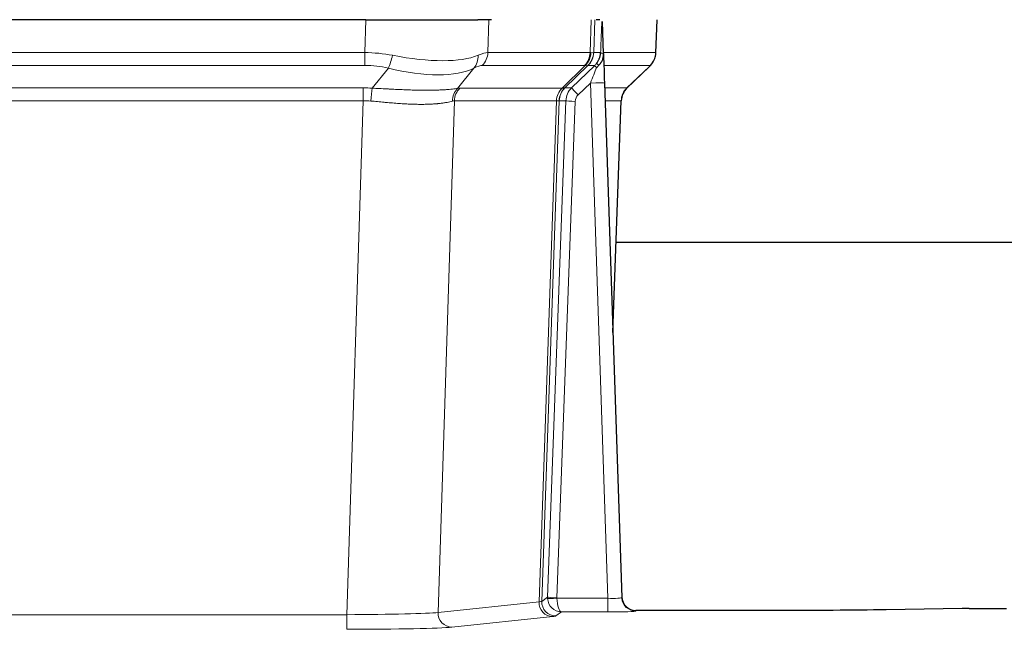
# Model space of a CAD drawing. Header units: inches. Extents: x 0 to 20790, y -12 to 14700.
# Tile 186 of 256: x 5829 to 6038, y 11700 to 11830. Entities that reach past the tile are written whole.
import ezdxf

# ---------------------------------------------------------------- set-up
doc = ezdxf.new("R2010")
doc.units = ezdxf.units.IN
doc.layers.add('1', color=7, linetype='Continuous', true_color=0xffffff)

msp = doc.modelspace()

# ---------------------------------------------------------------- linework, layer by layer
at = {"layer": '1', "color": 2, "linetype": 'Continuous', "lineweight": 25}
for p, q in [((5902.567, 11829.987), (5687.344, 11829.987)), ((5902.567, 11829.987), (5926.426, 11829.987)), ((5929.321, 11829.987), (5926.426, 11829.987)), ((5952.36, 11829.987), (5951.575, 11829.987)), ((5953.167, 11822.826), (5952.94, 11829.556)), ((5964.305, 11822.977), (5964.553, 11829.987)), ((5953.169, 11822.776), (5953.167, 11822.826)), ((5958.155, 11815.463), (5962.892, 11819.972)), ((5953.376, 11816.509), (5957.065, 11707.132)), ((5955.164, 11763.484), (5956.944, 11812.758)), ((6124.033, 11782.608), (5955.793, 11782.608)), ((5957.065, 11707.132), (5957.072, 11706.998)), ((5989.956, 11704.366), (5960.053, 11704.366)), ((6029.499, 11704.775), (6013.335, 11704.531)), ((6030.998, 11704.786), (6038.956, 11704.786))]:
    msp.add_line(p, q, dxfattribs=at)
at = {"layer": '1', "color": 110, "linetype": 'Continuous', "lineweight": 13}
for p, q in [((5902.376, 11822.993), (5902.567, 11829.987)), ((5928.749, 11829.987), (5928.558, 11822.993)), ((5950.306, 11822.993), (5950.549, 11829.987)), ((5951.334, 11829.987), (5951.091, 11822.993)), ((5964.289, 11822.993), (5964.537, 11829.987)), ((5687.535, 11822.993), (5902.376, 11822.993)), ((5902.376, 11820.255), (5902.376, 11822.993)), ((5928.558, 11822.993), (5950.306, 11822.993)), ((5951.091, 11822.993), (5952.552, 11822.993)), ((5953.161, 11822.993), (5964.289, 11822.993)), ((5902.376, 11820.255), (5687.535, 11820.255)), ((5903.947, 11815.428), (5907.4, 11819.697)), ((5925.599, 11819.697), (5922.106, 11815.379)), ((5949.123, 11820.255), (5927.376, 11820.255)), ((5944.343, 11815.447), (5949.289, 11820.244)), ((5949.835, 11820.244), (5944.943, 11815.5)), ((5946.38, 11815.506), (5951.307, 11820.255)), ((5951.307, 11820.255), (5949.873, 11820.255)), ((5963.071, 11820.255), (5953.251, 11820.255)), ((5958.163, 11815.482), (5962.976, 11820.064)), ((5687.877, 11815.505), (5902.034, 11815.505)), ((5902.034, 11812.767), (5902.034, 11815.505)), ((5922.609, 11815.447), (5944.343, 11815.447)), ((5944.968, 11815.506), (5946.38, 11815.506)), ((5950.378, 11816.513), (5947.769, 11813.997)), ((5954.072, 11706.971), (5950.378, 11816.513)), ((5953.41, 11815.506), (5958.15, 11815.506)), ((5902.034, 11812.767), (5687.877, 11812.767)), ((5898.561, 11703.481), (5902.034, 11812.767)), ((5921.427, 11812.727), (5917.969, 11703.95)), ((5943.161, 11812.727), (5921.427, 11812.727)), ((5939.454, 11706.197), (5943.167, 11812.727)), ((5943.75, 11812.771), (5940.04, 11706.311)), ((5941.268, 11707.208), (5945.16, 11812.771)), ((5947.157, 11812.63), (5943.266, 11707.067)), ((5945.16, 11812.771), (5943.75, 11812.771)), ((5956.932, 11812.771), (5953.502, 11812.771)), ((5955.159, 11763.658), (5956.932, 11812.771)), ((5917.969, 11703.95), (5939.454, 11706.197)), ((5940.04, 11706.311), (5941.268, 11707.208)), ((5943.267, 11706.971), (5954.072, 11706.971)), ((5954.072, 11706.971), (5954.072, 11704.077)), ((5944.23, 11704.077), (5943.036, 11703.205)), ((5954.072, 11704.077), (5944.23, 11704.077)), ((5960.053, 11704.366), (5960.063, 11704.234)), ((5691.351, 11703.481), (5898.561, 11703.481)), ((5898.561, 11703.481), (5898.561, 11700.378)), ((5942.363, 11703.08), (5920.878, 11700.833))]:
    msp.add_line(p, q, dxfattribs=at)
for centre, major_axis, ratio, start_param, end_param in [((5901.727, 11800.133), (26.983, 1.545), 0.8452785, 1.2775604, 1.4983912), ((5907.4, 11822.574), (-0.881, -3.902), 0.2224052, 0.7930597, 1.5799958), ((5902.63, 11833.222), (-26.677, 8.186), 0.3267204, 1.882912, 2.7667489), ((5922.903, 11822.574), (1.736, -3.604), 0.8689501, 0.3464596, 1.1333957), ((5901.727, 11800.133), (27.492, 22.639), 0.1155218, 0.1441436, 0.3649744), ((5924.68, 11823.133), (0, -4), 0.9702957, 0.7679449, 1.5358897), ((5946.427, 11823.133), (0, -4), 0.9702957, 0.7679449, 1.5358897), ((5946.593, 11823.121), (-0.603, -3.954), 0.9772749, 0.9153799, 1.6837369), ((5947.058, 11823.121), (1.703, -3.619), 0.9971774, 0.3287851, 1.0971421), ((5947.096, 11823.133), (0, -4), 0.9993908, 0.7679449, 1.5358897), ((5923.296, 11800.133), (27.661, 22.629), 0.1172118, 0.1096856, 0.1416657), ((5924.447, 11833.222), (-26.658, 10.191), 0.0473724, 2.9456198, 3.0909709), ((5923.296, 11800.132), (27.808, 22.856), 0.0163196, 0.0204945, 0.0524746), ((5954.55, 11822.923), (-1.999, 0.077), 0.1036431, 0.0350743, 0.8106069), ((5960.294, 11823.133), (0, 4), 0.9993908, 3.9095375, 4.6774824), ((5901.727, 11797.255), (16.721, 16.271), 0.9721633, 0.5640914, 0.7849223), ((5902.63, 11833.222), (-25.873, 10.634), 0.4068526, 1.919368, 2.8032049), ((5904.423, 11797.255), (23.46, 22.829), 0.1194803, 0.122173, 0.3430038), ((5925.992, 11797.255), (23.636, 22.829), 0.1185164, 0.0901184, 0.1220986), ((5924.447, 11833.222), (-25.449, 12.923), 0.0600246, 2.9512599, 3.096611), ((5926.072, 11797.255), (23.811, 22.997), 0.0168484, 0.0174427, 0.0494225), ((5950.378, 11816.582), (1.856, 4.567), 0.0053314, 4.6992705, 5.4949999), ((5948.531, 11823.133), (3.533, 1.889), 0.9978057, 4.9883759, 5.1348763), ((5952.696, 11818.817), (1.388, -1.44), 0.0242285, 3.1658454, 3.9417885), ((5953.282, 11819.471), (1.583, -1.222), 0.0276319, 3.169255, 3.9405385), ((5939.256, 11797.255), (23.826, 22.997), 0.016839, 6.1714068, 6.3006297), ((5901.245, 11791.505), (17.528, 16.98), 0.9676454, 0.7049966, 0.7848442), ((5903.947, 11812.551), (0.32, 3.987), 0.0824896, 0.7712526, 1.5399639), ((5924.802, 11812.502), (-0.926, 3.891), 0.9457602, 0.5436933, 1.3082514), ((5925.305, 11812.57), (0, 4), 0.9702957, 0.7679449, 1.5315264), ((5898.543, 11791.338), (24.592, 23.931), 0.1189226, 0.1216051, 0.196623), ((5947.039, 11812.57), (0, 4), 0.9702957, 0.7679449, 1.5315264), ((5947.045, 11812.57), (-0.019, 4), 0.9702844, 0.7633847, 1.5270253), ((5947.72, 11812.622), (-1.442, 3.731), 0.998056, 0.3995344, 1.1665625), ((5947.745, 11812.628), (0, 4), 0.9993908, 0.7679449, 1.5351916), ((5920.13, 11791.487), (24.849, 24.015), 0.0168506, 0.0174341, 0.039887), ((5949.157, 11812.628), (2.83, 2.828), 0.9993905, 1.5533428, 2.3205896), ((5947.769, 11814.067), (1.388, -1.44), 0.0242285, 3.1658454, 4.7375178), ((5950.378, 11816.408), (2.998, 0.101), 0.0348797, 6.2820091, 7.8528054), ((5960.927, 11812.628), (0, -4), 0.9993908, 3.9095375, 4.6767843), ((5933.282, 11791.488), (24.879, 24.014), 0.016827, 6.2565923, 6.3006169), ((5901.245, 11788.627), (2.819, 24.028), 0.8253154, 0.0219437, 0.1017912), ((5901.239, 11788.46), (20.559, 24.143), 0.1188179, 0.0965282, 0.1715461), ((5922.908, 11788.611), (20.849, 24.157), 0.0182438, 0.0122069, 0.0346604), ((5947.157, 11812.699), (1.999, -0.074), 0.0348758, 3.1764983, 4.7136745), ((5949.157, 11812.558), (1.703, 1.052), 0.998638, 1.7848011, 2.5520478), ((5936.059, 11788.611), (20.882, 24.158), 0.0154016, 6.2548756, 6.2989002), ((5942.363, 11706.079), (0.312, -2.984), 0.969741, 4.5720353, 6.175756), ((5920.037, 11706.225), (20.016, 0.105), 0.0266879, 6.037898, 6.2472222), ((5943.036, 11706.204), (1.769, -2.423), 0.9990158, 4.0464368, 5.6519121), ((5944.266, 11707.102), (0.383, 2.976), 0.9995814, 1.6633112, 1.7590768), ((5943.266, 11707.137), (1.999, -0.074), 0.0348758, 3.1764983, 4.7136745), ((5943.267, 11707.041), (-1.997, -0.118), 0.0348391, 0.0373692, 1.5687431), ((5944.23, 11707.076), (-0.98, 2.84), 0.9849493, 1.294853, 2.8045628), ((5944.266, 11707.032), (0.606, 0.798), 0.9977279, 2.1841966, 2.279962), ((5944.23, 11707.076), (-0.028, 3), 0.3214645, 1.6026847, 3.1123946), ((5954.06, 11707.233), (-3.005, 0.103), 0.0869619, 1.577888, 3.1486843), ((5960.063, 11707.233), (-2.991, -0.235), 0.9996552, 0.0000105, 1.4923863), ((5898.554, 11703.979), (20.013, 0.095), 0.0248544, 4.7125895, 6.0379715), ((5920.878, 11703.832), (0.312, -2.984), 0.969741, 4.5720353, 6.175756), ((5954.06, 11704.234), (-6.003, 0), 0.0262109, 1.5728579, 3.1436542), ((5920.037, 11703.226), (23.014, 0), 0.0261612, 6.0380559, 6.2473801), ((5898.554, 11700.98), (-23.012, 0), 0.0261647, 1.5710736, 2.8964556)]:
    msp.add_ellipse(centre, major_axis=major_axis, ratio=ratio, start_param=start_param, end_param=end_param, dxfattribs=at)
at = {"layer": '1', "color": 2, "linetype": 'Continuous', "lineweight": 25}
for centre, major_axis, ratio, start_param, end_param in [((5953.376, 11816.683), (-0.227, 6.726), 0.0008736, 0.4374328, 1.5967123), ((5960.199, 11822.941), (3.174, -2.434), 0.9869112, 6.1322815, 6.2830018), ((5960.94, 11812.605), (-3.886, 0.947), 0.998973, 5.7186048, 6.4862172), ((5960.052, 11707.37), (-0.15, 3), 0.998739, 1.5545356, 3.0917055), ((6031.001, 11704.707), (-3, 0), 0.0262223, 4.7133912, 5.2365954)]:
    msp.add_ellipse(centre, major_axis=major_axis, ratio=ratio, start_param=start_param, end_param=end_param, dxfattribs=at)
at = {"layer": '1', "color": 110, "linetype": 'Continuous', "lineweight": 13}
for points, knots in [([(5952.552, 11822.993), (5952.573, 11823.545), (5952.595, 11824.097), (5952.638, 11825.199), (5952.66, 11825.75), (5952.692, 11826.575), (5952.703, 11826.849), (5952.725, 11827.398), (5952.737, 11827.672), (5952.759, 11828.219), (5952.77, 11828.492), (5952.787, 11828.901), (5952.793, 11829.037), (5952.804, 11829.308), (5952.81, 11829.444), (5952.816, 11829.579)], [0, 0, 0, 0, 0.25, 0.25, 0.5, 0.5, 0.625, 0.625, 0.75, 0.75, 0.875, 0.875, 0.9375, 0.9375, 1, 1, 1, 1]), ([(5903.947, 11815.428), (5904.465, 11815.406), (5904.98, 11815.381), (5906.006, 11815.33), (5906.516, 11815.303), (5907.15, 11815.27), (5907.277, 11815.264), (5907.53, 11815.251), (5907.656, 11815.244), (5908.033, 11815.225), (5908.282, 11815.212), (5909.024, 11815.175), (5909.511, 11815.152), (5910.47, 11815.108), (5910.942, 11815.088), (5911.87, 11815.053), (5912.327, 11815.038), (5913, 11815.019), (5913.223, 11815.013), (5913.554, 11815.006), (5913.664, 11815.004), (5913.828, 11815), (5913.882, 11814.999), (5913.991, 11814.998), (5914.477, 11814.989), (5914.946, 11814.985), (5915.751, 11814.983), (5916.529, 11814.988), (5917.252, 11815.004), (5917.948, 11815.025), (5918.282, 11815.039), (5918.682, 11815.059), (5918.761, 11815.063), (5918.918, 11815.071), (5918.995, 11815.076), (5919.224, 11815.089), (5919.372, 11815.099), (5919.801, 11815.129), (5920.07, 11815.151), (5920.571, 11815.196), (5920.805, 11815.219), (5921.236, 11815.267), (5921.435, 11815.29), (5921.797, 11815.337), (5921.96, 11815.359), (5922.106, 11815.379)], [0, 0, 0, 0, 0.0625, 0.0625, 0.125, 0.125, 0.140625, 0.140625, 0.15625, 0.15625, 0.1875, 0.1875, 0.25, 0.25, 0.3125, 0.3125, 0.375, 0.375, 0.40625, 0.40625, 0.421875, 0.421875, 0.4296875, 0.4296875, 0.4375, 0.5, 0.5, 0.5625, 0.625, 0.625, 0.6875, 0.6875, 0.703125, 0.703125, 0.71875, 0.71875, 0.75, 0.75, 0.8125, 0.8125, 0.875, 0.875, 0.9375, 0.9375, 1, 1, 1, 1]), ([(5921.007, 11812.666), (5920.852, 11812.624), (5920.68, 11812.581), (5920.304, 11812.495), (5920.101, 11812.453), (5919.663, 11812.371), (5919.429, 11812.331), (5918.929, 11812.257), (5918.663, 11812.221), (5918.241, 11812.173), (5918.096, 11812.158), (5917.873, 11812.136), (5917.798, 11812.129), (5917.645, 11812.116), (5917.568, 11812.109), (5917.18, 11812.078), (5916.857, 11812.057), (5916.187, 11812.023), (5915.493, 11811.997), (5914.752, 11811.989), (5913.986, 11811.99), (5913.592, 11811.995), (5913.134, 11812.005), (5913.083, 11812.007), (5912.98, 11812.009), (5912.929, 11812.011), (5912.774, 11812.015), (5912.463, 11812.025), (5912.148, 11812.037), (5911.513, 11812.064), (5911.083, 11812.087), (5910.208, 11812.139), (5909.764, 11812.169), (5908.862, 11812.235), (5908.405, 11812.271), (5907.708, 11812.329), (5907.473, 11812.349), (5907.12, 11812.38), (5907.001, 11812.391), (5906.763, 11812.412), (5906.644, 11812.423), (5906.048, 11812.477), (5905.568, 11812.521), (5904.603, 11812.611), (5904.117, 11812.656), (5903.628, 11812.7)], [0, 0, 0, 0, 0.0625, 0.0625, 0.125, 0.125, 0.1875, 0.1875, 0.25, 0.25, 0.28125, 0.28125, 0.296875, 0.296875, 0.3125, 0.3125, 0.375, 0.375, 0.4375, 0.5, 0.5, 0.5625, 0.5625, 0.5703125, 0.5703125, 0.578125, 0.578125, 0.59375, 0.625, 0.625, 0.6875, 0.6875, 0.75, 0.75, 0.8125, 0.8125, 0.84375, 0.84375, 0.859375, 0.859375, 0.875, 0.875, 0.9375, 0.9375, 1, 1, 1, 1]), ([(5943.729, 11812.766), (5943.693, 11812.752), (5943.628, 11812.742), (5943.44, 11812.729), (5943.318, 11812.726), (5943.167, 11812.727)], [0, 0, 0, 0, 0.5, 0.5, 1, 1, 1, 1])]:
    msp.add_open_spline(points, degree=3, knots=knots, dxfattribs=at)
at = {"layer": '1', "color": 2, "linetype": 'Continuous', "lineweight": 25}
msp.add_open_spline([(5952.816, 11829.579), (5952.82, 11829.575), (5952.844, 11829.567), (5952.902, 11829.56), (5952.94, 11829.556)], degree=3, dxfattribs=at)
for points, knots in [([(5951.699, 11820.692), (5951.716, 11820.713), (5951.732, 11820.735), (5951.765, 11820.779), (5951.781, 11820.801), (5951.827, 11820.867), (5951.858, 11820.911), (5951.945, 11821.044), (5951.999, 11821.133), (5952.1, 11821.315), (5952.146, 11821.406), (5952.21, 11821.546), (5952.231, 11821.593), (5952.27, 11821.688), (5952.289, 11821.736), (5952.342, 11821.879), (5952.374, 11821.975), (5952.43, 11822.169), (5952.454, 11822.268), (5952.496, 11822.468), (5952.513, 11822.57), (5952.532, 11822.726), (5952.538, 11822.779), (5952.547, 11822.885), (5952.55, 11822.939), (5952.552, 11822.993)], [0, 0, 0, 0, 0.03125, 0.03125, 0.0625, 0.0625, 0.125, 0.125, 0.25, 0.25, 0.375, 0.375, 0.4375, 0.4375, 0.5, 0.5, 0.625, 0.625, 0.75, 0.75, 0.875, 0.875, 0.9375, 0.9375, 1, 1, 1, 1]), ([(5952.154, 11820.292), (5952.173, 11820.316), (5952.193, 11820.339), (5952.233, 11820.382), (5952.253, 11820.403), (5952.294, 11820.445), (5952.313, 11820.466), (5952.353, 11820.508), (5952.373, 11820.529), (5952.43, 11820.591), (5952.468, 11820.634), (5952.54, 11820.72), (5952.575, 11820.764), (5952.642, 11820.855), (5952.674, 11820.901), (5952.72, 11820.972), (5952.735, 11820.996), (5952.764, 11821.045), (5952.779, 11821.069), (5952.848, 11821.193), (5952.898, 11821.295), (5952.984, 11821.506), (5953.021, 11821.615), (5953.059, 11821.754), (5953.067, 11821.782), (5953.081, 11821.839), (5953.087, 11821.868), (5953.106, 11821.954), (5953.117, 11822.011), (5953.145, 11822.184), (5953.17, 11822.418), (5953.173, 11822.656), (5953.169, 11822.776)], [0, 0, 0, 0, 0.03125, 0.03125, 0.0625, 0.0625, 0.09375, 0.09375, 0.125, 0.125, 0.1875, 0.1875, 0.25, 0.25, 0.3125, 0.3125, 0.34375, 0.34375, 0.375, 0.375, 0.5, 0.5, 0.625, 0.625, 0.65625, 0.65625, 0.6875, 0.6875, 0.75, 0.75, 0.875, 1, 1, 1, 1]), ([(5963.373, 11820.507), (5963.43, 11820.575), (5963.558, 11820.758), (5963.808, 11821.139), (5964.113, 11821.822), (5964.318, 11822.473), (5964.287, 11822.885), (5964.282, 11822.94)], [0, 0, 0, 0, 0.2255282, 0.4356233, 0.6511466, 0.9537437, 1, 1, 1, 1]), ([(5951.704, 11819.795), (5951.744, 11819.835), (5951.783, 11819.875), (5951.86, 11819.956), (5951.898, 11819.997), (5952.011, 11820.121), (5952.084, 11820.205), (5952.154, 11820.292)], [0, 0, 0, 0, 0.25, 0.25, 0.5, 0.5, 1, 1, 1, 1]), ([(6013.335, 11704.531), (6009.802, 11704.477), (6006, 11704.436), (5998.117, 11704.38), (5994.036, 11704.366), (5989.956, 11704.366)], [0, 0, 0, 0, 0.5, 0.5, 1, 1, 1, 1])]:
    msp.add_open_spline(points, degree=3, knots=knots, dxfattribs=at)
at = {"layer": '1', "color": 110, "linetype": 'Continuous', "lineweight": 13}
for points, weights in [([(5944.343, 11815.447), (5944.346, 11815.447), (5944.348, 11815.447)], [0.499999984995, 0.500000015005, 0.499999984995]), ([(5943.167, 11812.727), (5943.164, 11812.727), (5943.161, 11812.727)], [0.500000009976, 0.499999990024, 0.500000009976])]:
    msp.add_rational_spline(points, weights, degree=2, dxfattribs=at)
msp.add_open_spline([(5944.348, 11815.447), (5944.512, 11815.453), (5944.774, 11815.467), (5944.908, 11815.488), (5944.943, 11815.5)], degree=3, dxfattribs=at)

doc.saveas('drawing.dxf')
